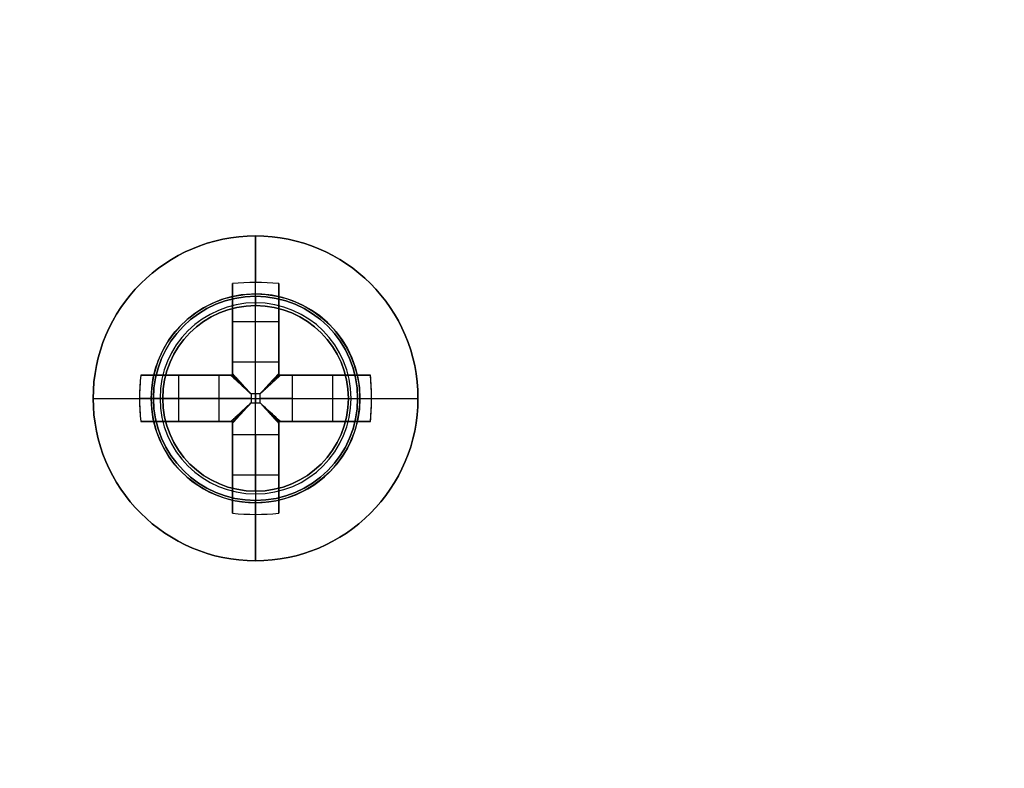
# Model space of a CAD drawing. Header units: millimetres. Extents: x -83 to 676, y -83 to 676.
# Tile 143 of 256: x 291 to 313, y 20 to 36. Entities that reach past the tile are written whole.
import ezdxf

# ---------------------------------------------------------------- set-up
doc = ezdxf.new("R2010")
doc.units = ezdxf.units.MM
doc.header["$MEASUREMENT"] = 0
doc.layers.add('IGES level 0', color=7, linetype='Continuous', true_color=0xff7878)

msp = doc.modelspace()

# ---------------------------------------------------------------- linework, layer by layer
at = {"layer": 'IGES level 0', "color": 1, "true_color": 0xff0808}
for p, q in [((296.5, 29.7, 47), (296.5, 31, 47)), ((296, 28.286, 47.463), (296, 29.975, 49.13)), ((296, 29.975, 49.13), (296, 28.286, 47.463)), ((296.5, 28.286, 47.463), (296.5, 30, 49.155)), ((297, 29.975, 49.13), (297, 28.286, 47.463)), ((297, 28.286, 47.463), (297, 29.975, 49.13)), ((296, 28, 48.699), (296, 29.538, 48.699)), ((296.5, 29.5, 46.8), (296.5, 29.5, 39)), ((296.5, 25.5, 39), (296.5, 29.5, 39)), ((296.5, 29.5, 39), (296.5, 29.5, 46.8)), ((297, 29.538, 48.699), (297, 28, 48.699)), ((296, 29.156, 48.322), (297, 29.156, 48.322)), ((296, 28.987, 48.155), (296, 28.987, 49.83)), ((297, 28.987, 48.155), (297, 28.987, 49.83)), ((296, 28.286, 47.463), (297, 28.286, 47.463)), ((296, 28.286, 47.463), (297, 28.286, 47.463)), ((294.025, 28, 49.13), (295.714, 28, 47.463)), ((295.714, 28, 47.463), (294.025, 28, 49.13)), ((294.462, 28, 48.699), (296, 28, 48.699)), ((294.844, 27, 48.322), (294.844, 28, 48.322)), ((295.013, 28, 48.155), (295.013, 28, 49.83)), ((295.714, 27, 47.463), (295.714, 28, 47.463)), ((295.714, 27, 47.463), (295.714, 28, 47.463)), ((296, 28, 50.128), (296, 28, 47.27)), ((296, 28, 47.27), (296, 28, 50.128)), ((297, 28, 50.128), (297, 28, 47.27)), ((297, 28, 48.699), (298.538, 28, 48.699)), ((297, 28, 47.27), (297, 28, 50.128)), ((297.286, 28, 47.463), (298.975, 28, 49.13)), ((297.286, 28, 47.463), (297.286, 27, 47.463)), ((298.975, 28, 49.13), (297.286, 28, 47.463)), ((297.286, 28, 47.463), (297.286, 27, 47.463)), ((297.987, 28, 48.155), (297.987, 28, 49.83)), ((298.156, 28, 48.322), (298.156, 27, 48.322)), ((296.598, 27.598, 47.18), (296.402, 27.598, 47.18)), ((296.402, 27.598, 47.18), (296.402, 27.402, 47.18)), ((296.402, 27.598, 47.18), (296.402, 27.402, 47.18)), ((296.598, 27.598, 47.18), (296.402, 27.598, 47.18)), ((296.5, 27.598, 47.18), (296.5, 27.402, 47.18)), ((296.598, 27.402, 47.18), (296.598, 27.598, 47.18)), ((296.598, 27.402, 47.18), (296.598, 27.598, 47.18)), ((293, 27.5, 47), (294.3, 27.5, 47)), ((295.714, 27.5, 47.463), (294, 27.5, 49.155)), ((294.5, 27.5, 46.8), (294.5, 27.5, 39)), ((294.5, 27.5, 39), (298.5, 27.5, 39)), ((296.402, 27.5, 47.18), (296.598, 27.5, 47.18)), ((296.402, 27.402, 47.18), (296.598, 27.402, 47.18)), ((296.402, 27.402, 47.18), (296.598, 27.402, 47.18)), ((297.286, 27.5, 47.463), (299, 27.5, 49.155)), ((298.5, 27.5, 46.8), (298.5, 27.5, 39)), ((298.7, 27.5, 47), (300, 27.5, 47)), ((295.714, 27, 47.463), (294.025, 27, 49.13)), ((294.025, 27, 49.13), (295.714, 27, 47.463)), ((296, 27, 48.699), (294.462, 27, 48.699)), ((295.013, 27, 48.155), (295.013, 27, 49.83)), ((296, 27, 50.128), (296, 27, 47.27)), ((296, 27, 47.27), (296, 27, 50.128)), ((296, 25.462, 48.699), (296, 27, 48.699)), ((297, 27, 50.128), (297, 27, 47.27)), ((297, 27, 48.699), (297, 25.462, 48.699)), ((297, 27, 47.27), (297, 27, 50.128)), ((298.538, 27, 48.699), (297, 27, 48.699)), ((298.975, 27, 49.13), (297.286, 27, 47.463)), ((297.286, 27, 47.463), (298.975, 27, 49.13)), ((297.987, 27, 48.155), (297.987, 27, 49.83)), ((296, 25.025, 49.13), (296, 26.714, 47.463)), ((297, 26.714, 47.463), (296, 26.714, 47.463)), ((296, 26.714, 47.463), (296, 25.025, 49.13)), ((297, 26.714, 47.463), (296, 26.714, 47.463)), ((296.5, 26.714, 47.463), (296.5, 25, 49.155)), ((297, 26.714, 47.463), (297, 25.025, 49.13)), ((297, 25.025, 49.13), (297, 26.714, 47.463)), ((296, 26.013, 48.155), (296, 26.013, 49.83)), ((297, 26.013, 48.155), (297, 26.013, 49.83)), ((297, 25.844, 48.322), (296, 25.844, 48.322)), ((296.5, 25.5, 39), (296.5, 25.5, 46.8)), ((296.5, 25.5, 46.8), (296.5, 25.5, 39)), ((296.5, 24, 47), (296.5, 25.3, 47))]:
    msp.add_line(p, q, dxfattribs=at)
at = {"layer": 'IGES level 0', "color": 124, "true_color": 0x1aa180}
for p, q in [((297.082, 29.673, 45.8), (297.082, 29.673, 47)), ((294.327, 28.082, 45.8), (294.327, 28.082, 47)), ((294.327, 28.082, 47), (294.327, 28.082, 45.8)), ((298.673, 26.918, 47), (298.673, 26.918, 45.8)), ((298.673, 26.918, 45.8), (298.673, 26.918, 47)), ((295.918, 25.327, 45.8), (295.918, 25.327, 47))]:
    msp.add_line(p, q, dxfattribs=at)
at = {"layer": 'IGES level 0', "color": 153, "true_color": 0x5393cf}
for centre in [(296.5, 296.5), (296.5, 296.5, -1.2)]:
    msp.add_circle(centre, 296.5, dxfattribs=at)
at = {"layer": 'IGES level 0'}
for centre, radius in [((296.5, 296.5, 47), 296.5), ((296.5, 296.5), 296.5), ((296.5, 296.5, 47), 295.3), ((296.5, 296.5), 295.3)]:
    msp.add_circle(centre, radius, dxfattribs=at)
at = {"layer": 'IGES level 0', "color": 124, "true_color": 0x1aa180}
for centre, radius in [((296.5, 296.5, 47), 295), ((296.5, 296.5, 45.8), 295), ((296.5, 27.5, 47), 2.25), ((296.5, 27.5, 45.8), 2.25)]:
    msp.add_circle(centre, radius, dxfattribs=at)
at = {"layer": 'IGES level 0', "color": 1, "true_color": 0xff0808}
for centre, radius in [((296.5, 27.5, 47), 3.5), ((296.5, 27.5, 47), 2.2), ((296.5, 27.5, 39), 2)]:
    msp.add_circle(centre, radius, dxfattribs=at)
at = {"layer": 'IGES level 0'}
for centre, radius in [((296.5, 296.5), 296.5), ((296.5, 296.5, 47), 296.5), ((296.5, 296.5, 23.5), 296.5), ((296.5, 296.5, 47), 295.3), ((296.5, 296.5), 295.3), ((296.5, 296.5, 23.5), 295.3)]:
    msp.add_arc(centre, radius, 225, 45, dxfattribs=at)
at = {"layer": 'IGES level 0', "color": 153, "true_color": 0x5393cf}
for centre in [(296.5, 296.5, -1.2), (296.5, 296.5), (296.5, 296.5, -0.6)]:
    msp.add_arc(centre, 296.5, 165, 345, dxfattribs=at)
at = {"layer": 'IGES level 0', "color": 124, "true_color": 0x1aa180}
for centre, radius, start, end in [((296.5, 296.5, 45.8), 295, 165, 345), ((296.5, 296.5, 47), 295, 165, 345), ((296.5, 296.5, 46.4), 295, 165, 345), ((296.5, 27.5, 45.8), 2.25, 345, 165), ((296.5, 27.5, 47), 2.25, 345, 165), ((296.5, 27.5, 46.4), 2.25, 345, 165), ((296.5, 27.5, 45.8), 2.25, 165, 345), ((296.5, 27.5, 47), 2.25, 165, 345), ((296.5, 27.5, 46.4), 2.25, 165, 345)]:
    msp.add_arc(centre, radius, start, end, dxfattribs=at)
at = {"layer": 'IGES level 0', "color": 1, "true_color": 0xff0808}
for centre, radius, start, end in [((296.5, 27.5, 47), 3.5, 360, 180), ((296.5, 27.5, 47), 2.2, 90, 270), ((296.5, 27.5, 46.941), 2.059, 90, 270), ((296.5, 27.5, 39), 2, 90, 270), ((296.5, 27.5, 46.8), 2, 90, 270), ((296.5, 27.5, 42.9), 2, 90, 270), ((296.5, 27.5, 46.8), 2, 90, 270), ((296.5, 27.5, 47), 2.2, 270, 90), ((296.5, 27.5, 46.941), 2.059, 270, 90), ((296.5, 27.5, 46.8), 2, 270, 90), ((296.5, 27.5, 39), 2, 270, 90), ((296.5, 27.5, 46.8), 2, 270, 90), ((296.5, 27.5, 42.9), 2, 270, 90), ((296.5, 27.5, 47), 3.5, 180, 0)]:
    msp.add_arc(centre, radius, start, end, dxfattribs=at)
at = {"layer": 'IGES level 0', "color": 1, "true_color": 0xff0808, "extrusion": (1, 0, 0)}
for centre, radius, start, end in [((27.5, 46.686, 296.5), 3.514, 5.1275, 44.6488), ((27.5, 46.686, 296), 3.478, 44.6488, 81.7352), ((27.5, 46.686, 297), 3.478, 44.6488, 81.7352), ((29.7, 46.8, 296.5), 0.2, 90, 180), ((29.7, 46.8, 296.5), 0.2, 90, 180), ((27.598, 48.16, 296), 0.98, 296.5596, 314.6488), ((27.598, 48.16, 296), 0.98, 296.5596, 314.6488), ((27.598, 48.16, 296.5), 0.98, 270, 314.6488), ((27.598, 48.16, 297), 0.98, 296.5596, 314.6488), ((27.402, 48.16, 296.5), 0.98, 225.3512, 270), ((27.402, 48.16, 296), 0.98, 225.3512, 243.4404), ((27.402, 48.16, 296), 0.98, 225.3512, 243.4404), ((27.402, 48.16, 297), 0.98, 225.3512, 243.4404), ((27.402, 48.16, 297), 0.98, 225.3512, 243.4404), ((25.3, 46.8, 296.5), 0.2, 0, 90), ((25.3, 46.8, 296.5), 0.2, 360, 90), ((27.5, 46.686, 296.5), 3.514, 135.3512, 174.8725)]:
    msp.add_arc(centre, radius, start, end, dxfattribs=at)
at = {"layer": 'IGES level 0', "color": 1, "true_color": 0xff0808, "extrusion": (-3.64844e-14, -0.70276, 0.711427)}
msp.add_arc((296.5, 52.373, 13.888), 3.514, 81.8199, 98.1801, dxfattribs=at)
at = {"layer": 'IGES level 0', "color": 1, "true_color": 0xff0808, "extrusion": (-1.00202e-14, -0.70276, 0.711427)}
msp.add_arc((296.5, 52.373, 13.888), 3.514, 81.8199, 98.1801, dxfattribs=at)
at = {"layer": 'IGES level 0', "color": 1, "true_color": 0xff0808, "extrusion": (1, 9.39164e-14, 1.28888e-13)}
msp.add_arc((27.5, 46.686, 296), 3.478, 44.6488, 81.7352, dxfattribs=at)
at = {"layer": 'IGES level 0', "color": 1, "true_color": 0xff0808, "extrusion": (1, -1.41968e-13, -2.80952e-13)}
msp.add_arc((27.5, 46.686, 297), 3.478, 44.6488, 81.7352, dxfattribs=at)
at = {"layer": 'IGES level 0', "color": 1, "true_color": 0xff0808, "extrusion": (1, 5.43174e-12, -7.5858e-12)}
msp.add_arc((27.598, 48.16, 297), 0.98, 296.5596, 314.6488, dxfattribs=at)
at = {"layer": 'IGES level 0', "color": 1, "true_color": 0xff0808, "extrusion": (0.70276, 3.42943e-15, 0.711427)}
msp.add_arc((27.5, -178.129, 241.582), 3.514, 81.8199, 98.1801, dxfattribs=at)
at = {"layer": 'IGES level 0', "color": 1, "true_color": 0xff0808, "extrusion": (0.70276, -2.09924e-13, 0.711427)}
msp.add_arc((27.5, -178.129, 241.582), 3.514, 81.8199, 90, dxfattribs=at)
at = {"layer": 'IGES level 0', "color": 1, "true_color": 0xff0808, "extrusion": (-8.87301e-15, 1, 1.75595e-14)}
for centre in [(-296.5, 46.686, 28), (-296.5, 46.686, 27)]:
    msp.add_arc(centre, 3.478, 44.6488, 81.7352, dxfattribs=at)
at = {"layer": 'IGES level 0', "color": 1, "true_color": 0xff0808, "extrusion": (1.14662e-14, 1, 5.79398e-15)}
msp.add_arc((-296.5, 46.686, 28), 3.478, 44.6488, 81.7352, dxfattribs=at)
at = {"layer": 'IGES level 0', "color": 1, "true_color": 0xff0808, "extrusion": (0, 1, 0)}
for centre, radius, start, end in [((-296.402, 48.16, 28), 0.98, 296.5596, 314.6488), ((-296.5, 46.686, 28), 3.478, 98.2648, 135.3512), ((-296.5, 46.686, 27.5), 3.514, 5.1275, 44.6488), ((-296.402, 48.16, 27.5), 0.98, 270, 314.6488), ((-296.598, 48.16, 27.5), 0.98, 225.3512, 270)]:
    msp.add_arc(centre, radius, start, end, dxfattribs=at)
at = {"layer": 'IGES level 0', "color": 1, "true_color": 0xff0808, "extrusion": (-3.39484e-13, 1, -4.74112e-13)}
msp.add_arc((-296.402, 48.16, 28), 0.98, 296.5596, 314.6488, dxfattribs=at)
at = {"layer": 'IGES level 0', "color": 1, "true_color": 0xff0808, "extrusion": (0.689371, -0.689371, -0.222565)}
msp.add_arc((229.103, 88.334, 174.397), 0.08, 257.4403, 282.5475, dxfattribs=at)
at = {"layer": 'IGES level 0', "color": 1, "true_color": 0xff0808, "extrusion": (0.689371, 0.689371, 0.222565)}
msp.add_arc((-190.212, -4.991, 234.4), 0.08, 257.4525, 282.5597, dxfattribs=at)
at = {"layer": 'IGES level 0', "color": 1, "true_color": 0xff0808, "extrusion": (-3.13993e-15, 1, -2.04565e-14)}
msp.add_arc((-296.5, 46.686, 28), 3.478, 98.2648, 135.3512, dxfattribs=at)
at = {"layer": 'IGES level 0', "color": 1, "true_color": 0xff0808, "extrusion": (1.69742e-13, 1, -2.37056e-13)}
msp.add_arc((-296.598, 48.16, 28), 0.98, 225.3512, 243.4404, dxfattribs=at)
msp.add_arc((-296.598, 48.16, 28), 0.98, 225.3512, 243.4404, dxfattribs=at)
at = {"layer": 'IGES level 0', "color": 1, "true_color": 0xff0808, "extrusion": (-0.70276, -3.42943e-15, 0.711427)}
msp.add_arc((-27.5, 243.747, -175.155), 3.514, 81.8199, 98.1801, dxfattribs=at)
at = {"layer": 'IGES level 0', "color": 1, "true_color": 0xff0808, "extrusion": (-0.70276, -1.92551e-14, 0.711427)}
msp.add_arc((-27.5, 243.747, -175.155), 3.514, 90, 98.1801, dxfattribs=at)
at = {"layer": 'IGES level 0', "color": 1, "true_color": 0xff0808, "extrusion": (0.702705, -0.702705, -0.111406)}
msp.add_arc((229.103, 68.13, 183.426), 0.08, 263.7148, 276.3569, dxfattribs=at)
at = {"layer": 'IGES level 0', "color": 1, "true_color": 0xff0808, "extrusion": (0.702705, 0.702705, 0.111406)}
msp.add_arc((-190.212, 21.416, 233.278), 0.08, 263.6431, 276.2852, dxfattribs=at)
at = {"layer": 'IGES level 0', "color": 1, "true_color": 0xff0808, "extrusion": (-1.30572e-14, 1, 1.26506e-14)}
msp.add_arc((-296.5, 46.686, 27.5), 3.514, 5.1275, 44.6488, dxfattribs=at)
at = {"layer": 'IGES level 0', "color": 1, "true_color": 0xff0808, "extrusion": (0.70276, 4.20483e-13, 0.711427)}
msp.add_arc((27.5, -178.129, 241.582), 3.514, 90, 98.1801, dxfattribs=at)
at = {"layer": 'IGES level 0', "color": 1, "true_color": 0xff0808, "extrusion": (2.1883e-10, 1, 2.87514e-11)}
msp.add_arc((-294.3, 46.8, 27.5), 0.2, 90, 180, dxfattribs=at)
at = {"layer": 'IGES level 0', "color": 1, "true_color": 0xff0808, "extrusion": (2.18833e-10, 1, -2.87512e-11)}
msp.add_arc((-298.7, 46.8, 27.5), 0.2, 360, 90, dxfattribs=at)
at = {"layer": 'IGES level 0', "color": 1, "true_color": 0xff0808, "extrusion": (-0.70276, -6.81481e-14, 0.711427)}
msp.add_arc((-27.5, 243.747, -175.155), 3.514, 81.8199, 90, dxfattribs=at)
at = {"layer": 'IGES level 0', "color": 1, "true_color": 0xff0808, "extrusion": (-1.55741e-14, 1, -7.22535e-15)}
msp.add_arc((-296.5, 46.686, 27.5), 3.514, 135.3512, 174.8725, dxfattribs=at)
at = {"layer": 'IGES level 0', "color": 1, "true_color": 0xff0808, "extrusion": (-4.64087e-15, 1, -1.03942e-14)}
msp.add_arc((-296.5, 46.686, 27.5), 3.514, 135.3512, 174.8725, dxfattribs=at)
at = {"layer": 'IGES level 0', "color": 1, "true_color": 0xff0808, "extrusion": (0.702705, 0.702705, -0.111406)}
msp.add_arc((-190.212, 72.462, 222.075), 0.08, 263.7148, 276.3569, dxfattribs=at)
at = {"layer": 'IGES level 0', "color": 1, "true_color": 0xff0808, "extrusion": (0.702705, -0.702705, 0.111406)}
msp.add_arc((229.103, 25.748, 194.629), 0.08, 263.6431, 276.2852, dxfattribs=at)
at = {"layer": 'IGES level 0', "color": 1, "true_color": 0xff0808, "extrusion": (2.34791e-14, 1, -3.2222e-14)}
msp.add_arc((-296.5, 46.686, 27), 3.478, 44.6488, 81.7352, dxfattribs=at)
at = {"layer": 'IGES level 0', "color": 1, "true_color": 0xff0808, "extrusion": (-9.42457e-14, 1, -1.11815e-13)}
msp.add_arc((-296.402, 48.16, 27), 0.98, 296.5596, 314.6488, dxfattribs=at)
msp.add_arc((-296.402, 48.16, 27), 0.98, 296.5596, 314.6488, dxfattribs=at)
at = {"layer": 'IGES level 0', "color": 1, "true_color": 0xff0808, "extrusion": (1, -1.41968e-13, 2.80952e-13)}
for centre in [(27.5, 46.686, 296), (27.5, 46.686, 296), (27.5, 46.686, 297)]:
    msp.add_arc(centre, 3.478, 98.2648, 135.3512, dxfattribs=at)
at = {"layer": 'IGES level 0', "color": 1, "true_color": 0xff0808, "extrusion": (0.689371, 0.689371, -0.222565)}
msp.add_arc((-190.212, 96.989, 212.312), 0.08, 257.4403, 282.5475, dxfattribs=at)
at = {"layer": 'IGES level 0', "color": 1, "true_color": 0xff0808, "extrusion": (0.689371, -0.689371, 0.222565)}
msp.add_arc((229.103, 3.665, 196.485), 0.08, 257.4525, 282.5597, dxfattribs=at)
at = {"layer": 'IGES level 0', "color": 1, "true_color": 0xff0808, "extrusion": (1, -4.80517e-14, 1.52064e-13)}
msp.add_arc((27.5, 46.686, 297), 3.478, 98.2648, 135.3512, dxfattribs=at)
at = {"layer": 'IGES level 0', "color": 1, "true_color": 0xff0808, "extrusion": (8.87301e-15, 1, 1.75595e-14)}
msp.add_arc((-296.5, 46.686, 27), 3.478, 98.2648, 135.3512, dxfattribs=at)
at = {"layer": 'IGES level 0', "color": 1, "true_color": 0xff0808, "extrusion": (5.73308e-15, 1, -2.89699e-15)}
msp.add_arc((-296.5, 46.686, 27), 3.478, 98.2648, 135.3512, dxfattribs=at)
at = {"layer": 'IGES level 0', "color": 1, "true_color": 0xff0808, "extrusion": (-9.42457e-14, 1, 1.11815e-13)}
msp.add_arc((-296.598, 48.16, 27), 0.98, 225.3512, 243.4404, dxfattribs=at)
at = {"layer": 'IGES level 0', "color": 1, "true_color": 0xff0808, "extrusion": (7.54961e-14, 1, -1.25241e-13)}
msp.add_arc((-296.598, 48.16, 27), 0.98, 225.3512, 243.4404, dxfattribs=at)
at = {"layer": 'IGES level 0', "color": 1, "true_color": 0xff0808, "extrusion": (5.02679e-15, 0.70276, 0.711427)}
msp.add_arc((-296.5, 13.245, 52.54), 3.514, 81.8199, 98.1801, dxfattribs=at)
at = {"layer": 'IGES level 0', "color": 1, "true_color": 0xff0808, "extrusion": (2.64976e-14, 0.70276, 0.711427)}
msp.add_arc((-296.5, 13.245, 52.54), 3.514, 81.8199, 98.1801, dxfattribs=at)
at = {"layer": 'IGES level 0', "color": 1, "true_color": 0xff0808}
for points in [[(296, 28, 47.27), (296, 28.012, 47.273), (296, 28.024, 47.277), (296, 28.036, 47.283)], [(297, 28.036, 47.283), (297, 28.024, 47.277), (297, 28.012, 47.273), (297, 28, 47.27)], [(295.964, 28, 47.283), (295.976, 28, 47.277), (295.988, 28, 47.273), (296, 28, 47.27)], [(297, 28, 47.27), (297.012, 28, 47.273), (297.024, 28, 47.277), (297.036, 28, 47.283)], [(296, 27, 47.27), (295.988, 27, 47.273), (295.976, 27, 47.277), (295.964, 27, 47.283)], [(296, 26.964, 47.283), (296, 26.976, 47.277), (296, 26.988, 47.273), (296, 27, 47.27)], [(297, 27, 47.27), (297, 26.988, 47.273), (297, 26.976, 47.277), (297, 26.964, 47.283)], [(297.036, 27, 47.283), (297.024, 27, 47.277), (297.012, 27, 47.273), (297, 27, 47.27)]]:
    msp.add_open_spline(points, degree=3, dxfattribs=at)
for points, knots in [([(296.402, 27.598, 47.18), (296.384, 27.618, 47.18), (296.366, 27.637, 47.18), (296.332, 27.675, 47.183), (296.315, 27.693, 47.184), (296.282, 27.729, 47.189), (296.266, 27.746, 47.191), (296.235, 27.78, 47.197), (296.22, 27.797, 47.2), (296.197, 27.821, 47.206), (296.19, 27.829, 47.208), (296.167, 27.853, 47.214), (296.152, 27.87, 47.218), (296.122, 27.903, 47.229), (296.107, 27.92, 47.234), (296.077, 27.952, 47.246), (296.062, 27.968, 47.253), (296.033, 28, 47.266), (296.018, 28.016, 47.273), (296.003, 28.032, 47.282), (296.002, 28.034, 47.282), (296, 28.036, 47.283)], [0, 0, 0, 0, 0.101614, 0.101614, 0.209673, 0.209673, 0.321553, 0.321553, 0.439036, 0.439036, 0.5, 0.5, 0.625, 0.625, 0.744934, 0.744934, 0.864797, 0.864797, 0.986554, 0.986554, 1, 1, 1, 1]), ([(296, 28.036, 47.283), (296, 28.029, 47.28), (296, 28.022, 47.277), (296, 28.01, 47.273), (296, 28.005, 47.271), (296, 28, 47.27)], [0, 0, 0, 0, 0.00002297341, 0.00002297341, 0.0000380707, 0.0000380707, 0.0000380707, 0.0000380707]), ([(297, 28.036, 47.283), (296.985, 28.02, 47.275), (296.97, 28.003, 47.268), (296.939, 27.969, 47.253), (296.923, 27.952, 47.246), (296.891, 27.917, 47.233), (296.874, 27.899, 47.227), (296.843, 27.865, 47.217), (296.828, 27.849, 47.212), (296.798, 27.815, 47.204), (296.781, 27.798, 47.2), (296.748, 27.761, 47.193), (296.731, 27.743, 47.191), (296.696, 27.705, 47.186), (296.677, 27.684, 47.183), (296.641, 27.644, 47.181), (296.622, 27.624, 47.18), (296.601, 27.601, 47.18), (296.599, 27.6, 47.18), (296.598, 27.598, 47.18)], [0, 0, 0, 0, 0.1290525, 0.1290525, 0.2567545, 0.2567545, 0.3846897, 0.3846897, 0.5, 0.5, 0.6264552, 0.6264552, 0.7497533, 0.7497533, 0.8748767, 0.8748767, 0.9893473, 0.9893473, 1, 1, 1, 1]), ([(297, 28.036, 47.283), (296.959, 27.991, 47.261), (296.917, 27.945, 47.242), (296.829, 27.85, 47.212), (296.784, 27.801, 47.2), (296.692, 27.7, 47.184), (296.645, 27.649, 47.18), (296.598, 27.598, 47.18)], [0, 0, 0, 0, 0.320257, 0.320257, 0.655825, 0.655825, 1, 1, 1, 1]), ([(297, 28, 47.27), (297, 28.007, 47.272), (297, 28.014, 47.274), (297, 28.026, 47.279), (297, 28.031, 47.281), (297, 28.036, 47.283)], [0, 0, 0, 0, 0.00002195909, 0.00002195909, 0.0000380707, 0.0000380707, 0.0000380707, 0.0000380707]), ([(296, 28, 47.27), (295.993, 28, 47.272), (295.986, 28, 47.274), (295.974, 28, 47.279), (295.969, 28, 47.281), (295.964, 28, 47.283)], [0, 0, 0, 0, 0.00002195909, 0.00002195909, 0.0000380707, 0.0000380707, 0.0000380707, 0.0000380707]), ([(295.964, 28, 47.283), (296.009, 27.959, 47.261), (296.055, 27.917, 47.242), (296.15, 27.829, 47.212), (296.199, 27.784, 47.2), (296.3, 27.692, 47.184), (296.351, 27.645, 47.18), (296.402, 27.598, 47.18)], [0, 0, 0, 0, 0.320257, 0.320257, 0.655825, 0.655825, 1, 1, 1, 1]), ([(295.964, 28, 47.283), (295.98, 27.985, 47.275), (295.997, 27.97, 47.268), (296.031, 27.939, 47.253), (296.048, 27.923, 47.246), (296.083, 27.891, 47.233), (296.101, 27.874, 47.227), (296.135, 27.843, 47.217), (296.151, 27.828, 47.212), (296.185, 27.798, 47.204), (296.202, 27.781, 47.2), (296.239, 27.748, 47.193), (296.257, 27.731, 47.191), (296.295, 27.696, 47.186), (296.316, 27.677, 47.183), (296.356, 27.641, 47.181), (296.376, 27.622, 47.18), (296.399, 27.601, 47.18), (296.4, 27.599, 47.18), (296.402, 27.598, 47.18)], [0, 0, 0, 0, 0.129053, 0.129053, 0.256755, 0.256755, 0.38469, 0.38469, 0.5, 0.5, 0.626455, 0.626455, 0.749753, 0.749753, 0.874877, 0.874877, 0.989347, 0.989347, 1, 1, 1, 1]), ([(295.998, 28, 47.271), (296.034, 27.961, 47.253), (296.094, 27.895, 47.228), (296.155, 27.829, 47.211), (296.179, 27.803, 47.206)], [0.0440598, 0.0440598, 0.0440598, 0.0440598, 0.3202573, 0.497, 0.497, 0.497, 0.497]), ([(296.598, 27.598, 47.18), (296.618, 27.616, 47.18), (296.637, 27.634, 47.18), (296.675, 27.668, 47.183), (296.693, 27.685, 47.184), (296.729, 27.718, 47.189), (296.746, 27.734, 47.191), (296.78, 27.765, 47.197), (296.797, 27.78, 47.2), (296.821, 27.803, 47.206), (296.829, 27.81, 47.208), (296.853, 27.833, 47.214), (296.87, 27.848, 47.218), (296.903, 27.878, 47.229), (296.92, 27.893, 47.234), (296.952, 27.923, 47.246), (296.968, 27.938, 47.253), (297, 27.967, 47.266), (297.016, 27.982, 47.273), (297.032, 27.997, 47.282), (297.034, 27.998, 47.282), (297.036, 28, 47.283)], [0, 0, 0, 0, 0.101614, 0.101614, 0.209673, 0.209673, 0.321553, 0.321553, 0.439036, 0.439036, 0.5, 0.5, 0.625, 0.625, 0.744934, 0.744934, 0.864797, 0.864797, 0.986554, 0.986554, 1, 1, 1, 1]), ([(297, 28.002, 47.271), (296.961, 27.966, 47.253), (296.895, 27.906, 47.228), (296.829, 27.845, 47.211), (296.803, 27.821, 47.206)], [0.0440597, 0.0440597, 0.0440597, 0.0440597, 0.3202573, 0.497, 0.497, 0.497, 0.497]), ([(297.036, 28, 47.283), (297.029, 28, 47.28), (297.022, 28, 47.277), (297.01, 28, 47.273), (297.005, 28, 47.271), (297, 28, 47.27)], [0, 0, 0, 0, 0.00002297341, 0.00002297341, 0.0000380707, 0.0000380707, 0.0000380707, 0.0000380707]), ([(296.402, 27.402, 47.18), (296.382, 27.384, 47.18), (296.363, 27.366, 47.18), (296.325, 27.332, 47.183), (296.307, 27.315, 47.184), (296.271, 27.282, 47.189), (296.254, 27.266, 47.191), (296.22, 27.235, 47.197), (296.203, 27.22, 47.2), (296.179, 27.197, 47.206), (296.171, 27.19, 47.208), (296.147, 27.167, 47.214), (296.13, 27.152, 47.218), (296.097, 27.122, 47.229), (296.08, 27.107, 47.234), (296.048, 27.077, 47.246), (296.032, 27.062, 47.253), (296, 27.033, 47.266), (295.984, 27.018, 47.273), (295.968, 27.003, 47.282), (295.966, 27.002, 47.282), (295.964, 27, 47.283)], [0, 0, 0, 0, 0.101614, 0.101614, 0.209673, 0.209673, 0.321553, 0.321553, 0.439036, 0.439036, 0.5, 0.5, 0.625, 0.625, 0.744934, 0.744934, 0.864797, 0.864797, 0.986554, 0.986554, 1, 1, 1, 1]), ([(296, 26.964, 47.283), (296.015, 26.98, 47.275), (296.03, 26.997, 47.268), (296.061, 27.031, 47.253), (296.077, 27.048, 47.246), (296.109, 27.083, 47.233), (296.126, 27.101, 47.227), (296.157, 27.135, 47.217), (296.172, 27.151, 47.212), (296.202, 27.185, 47.204), (296.219, 27.202, 47.2), (296.252, 27.239, 47.193), (296.269, 27.257, 47.191), (296.304, 27.295, 47.186), (296.323, 27.316, 47.183), (296.359, 27.356, 47.181), (296.378, 27.376, 47.18), (296.399, 27.399, 47.18), (296.401, 27.4, 47.18), (296.402, 27.402, 47.18)], [0, 0, 0, 0, 0.1290525, 0.1290525, 0.2567545, 0.2567545, 0.3846897, 0.3846897, 0.5, 0.5, 0.6264552, 0.6264552, 0.7497533, 0.7497533, 0.8748767, 0.8748767, 0.9893473, 0.9893473, 1, 1, 1, 1]), ([(296, 26.964, 47.283), (296.041, 27.009, 47.261), (296.083, 27.055, 47.242), (296.171, 27.15, 47.212), (296.216, 27.199, 47.2), (296.308, 27.3, 47.184), (296.355, 27.351, 47.18), (296.402, 27.402, 47.18)], [0, 0, 0, 0, 0.320257, 0.320257, 0.655825, 0.655825, 1, 1, 1, 1]), ([(297.036, 27, 47.283), (297.02, 27.015, 47.275), (297.003, 27.03, 47.268), (296.969, 27.061, 47.253), (296.952, 27.077, 47.246), (296.917, 27.109, 47.233), (296.899, 27.126, 47.227), (296.865, 27.157, 47.217), (296.849, 27.172, 47.212), (296.815, 27.202, 47.204), (296.798, 27.219, 47.2), (296.761, 27.252, 47.193), (296.743, 27.269, 47.191), (296.705, 27.304, 47.186), (296.684, 27.323, 47.183), (296.644, 27.359, 47.181), (296.624, 27.378, 47.18), (296.601, 27.399, 47.18), (296.6, 27.401, 47.18), (296.598, 27.402, 47.18)], [0, 0, 0, 0, 0.1290525, 0.1290525, 0.2567545, 0.2567545, 0.3846897, 0.3846897, 0.5, 0.5, 0.6264552, 0.6264552, 0.7497533, 0.7497533, 0.8748767, 0.8748767, 0.9893473, 0.9893473, 1, 1, 1, 1]), ([(296.598, 27.402, 47.18), (296.616, 27.382, 47.18), (296.634, 27.363, 47.18), (296.668, 27.325, 47.183), (296.685, 27.307, 47.184), (296.718, 27.271, 47.189), (296.734, 27.254, 47.191), (296.765, 27.22, 47.197), (296.78, 27.203, 47.2), (296.803, 27.179, 47.206), (296.81, 27.171, 47.208), (296.833, 27.147, 47.214), (296.848, 27.13, 47.218), (296.878, 27.097, 47.229), (296.893, 27.08, 47.234), (296.923, 27.048, 47.246), (296.938, 27.032, 47.253), (296.967, 27, 47.266), (296.982, 26.984, 47.273), (296.997, 26.968, 47.282), (296.998, 26.966, 47.282), (297, 26.964, 47.283)], [0, 0, 0, 0, 0.101614, 0.101614, 0.209673, 0.209673, 0.321553, 0.321553, 0.439036, 0.439036, 0.5, 0.5, 0.625, 0.625, 0.744934, 0.744934, 0.864797, 0.864797, 0.986554, 0.986554, 1, 1, 1, 1]), ([(297.036, 27, 47.283), (296.991, 27.041, 47.261), (296.945, 27.083, 47.242), (296.85, 27.171, 47.212), (296.801, 27.216, 47.2), (296.7, 27.308, 47.184), (296.649, 27.355, 47.18), (296.598, 27.402, 47.18)], [0, 0, 0, 0, 0.320257, 0.320257, 0.655825, 0.655825, 1, 1, 1, 1]), ([(296, 26.998, 47.271), (296.039, 27.034, 47.253), (296.105, 27.094, 47.228), (296.171, 27.155, 47.211), (296.197, 27.179, 47.206)], [0.0440597, 0.0440597, 0.0440597, 0.0440597, 0.3202573, 0.497, 0.497, 0.497, 0.497]), ([(297.002, 27, 47.271), (296.966, 27.039, 47.253), (296.906, 27.105, 47.228), (296.845, 27.171, 47.211), (296.821, 27.197, 47.206)], [0.0440597, 0.0440597, 0.0440597, 0.0440597, 0.3202573, 0.497, 0.497, 0.497, 0.497]), ([(295.964, 27, 47.283), (295.971, 27, 47.28), (295.978, 27, 47.277), (295.99, 27, 47.273), (295.995, 27, 47.271), (296, 27, 47.27)], [0, 0, 0, 0, 0.00002297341, 0.00002297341, 0.0000380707, 0.0000380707, 0.0000380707, 0.0000380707]), ([(296, 27, 47.27), (296, 26.993, 47.272), (296, 26.986, 47.274), (296, 26.974, 47.279), (296, 26.969, 47.281), (296, 26.964, 47.283)], [0, 0, 0, 0, 0.00002195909, 0.00002195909, 0.0000380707, 0.0000380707, 0.0000380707, 0.0000380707]), ([(297, 26.964, 47.283), (297, 26.971, 47.28), (297, 26.978, 47.277), (297, 26.99, 47.273), (297, 26.995, 47.271), (297, 27, 47.27)], [0, 0, 0, 0, 0.00002297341, 0.00002297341, 0.0000380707, 0.0000380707, 0.0000380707, 0.0000380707]), ([(297, 27, 47.27), (297.007, 27, 47.272), (297.014, 27, 47.274), (297.026, 27, 47.279), (297.031, 27, 47.281), (297.036, 27, 47.283)], [0, 0, 0, 0, 0.00002195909, 0.00002195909, 0.0000380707, 0.0000380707, 0.0000380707, 0.0000380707])]:
    msp.add_open_spline(points, degree=3, knots=knots, dxfattribs=at)
for points, weights in [([(296.402, 27.598, 47.18), (296.19, 27.829, 47.18), (296, 28.036, 47.283)], [1, 0.972991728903, 1]), ([(296.598, 27.598, 47.18), (296.829, 27.81, 47.18), (297.036, 28, 47.283)], [1, 0.972991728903, 1]), ([(296.402, 27.402, 47.18), (296.171, 27.19, 47.18), (295.964, 27, 47.283)], [1, 0.972991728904, 1]), ([(296.598, 27.402, 47.18), (296.81, 27.171, 47.18), (297, 26.964, 47.283)], [1, 0.972991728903, 1])]:
    msp.add_rational_spline(points, weights, degree=2, dxfattribs=at)

doc.saveas('drawing.dxf')
